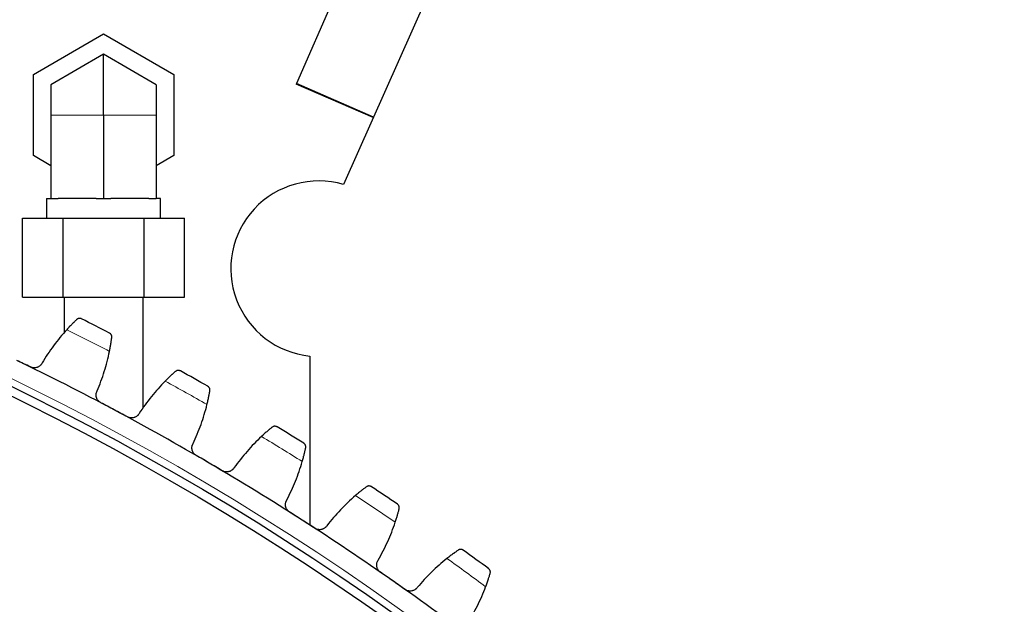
# Model space of a CAD drawing. Header units: inches. Extents: x 0 to 17820, y -10 to 12600.
# Tile 226 of 256: x 8388 to 8612, y 3952 to 4085. Entities that reach past the tile are written whole.
import ezdxf

# ---------------------------------------------------------------- set-up
doc = ezdxf.new("R2010")
doc.units = ezdxf.units.IN
doc.layers.add('1', color=7, linetype='Continuous', true_color=0xffffff)

msp = doc.modelspace()

# ---------------------------------------------------------------- linework, layer by layer
at = {"layer": '1', "color": 2, "linetype": 'Continuous', "lineweight": 25}
for p, q in [((8496.648, 4175.72), (8450.688, 4070.304)), ((8518.113, 4174.759), (8461.375, 4047.323)), ((8390.72, 4072.377), (8406.72, 4081.614)), ((8406.72, 4081.614), (8422.72, 4072.377)), ((8406.72, 4076.996), (8394.72, 4070.067)), ((8418.72, 4070.067), (8406.72, 4076.996)), ((8406.72, 4063.139), (8406.72, 4076.996)), ((8390.72, 4053.902), (8390.72, 4072.377)), ((8422.72, 4072.377), (8422.72, 4053.902)), ((8450.688, 4070.304), (8450.639, 4070.191)), ((8468.206, 4062.666), (8450.688, 4070.304)), ((8394.72, 4070.067), (8394.72, 4063.139)), ((8418.72, 4070.067), (8418.72, 4063.139)), ((8468.156, 4062.554), (8450.639, 4070.191)), ((8394.72, 4063.139), (8394.72, 4044.139)), ((8406.72, 4063.139), (8406.72, 4044.139)), ((8418.72, 4063.139), (8418.72, 4044.139)), ((8394.72, 4051.592), (8390.72, 4053.902)), ((8422.72, 4053.902), (8418.72, 4051.592)), ((8393.72, 4044.139), (8393.72, 4039.639)), ((8393.72, 4044.139), (8394.72, 4044.139)), ((8394.72, 4044.139), (8396.39, 4044.139)), ((8405.05, 4044.139), (8396.39, 4044.139)), ((8405.05, 4044.139), (8406.72, 4044.139)), ((8406.72, 4044.139), (8408.39, 4044.139)), ((8417.05, 4044.139), (8408.39, 4044.139)), ((8417.05, 4044.139), (8418.72, 4044.139)), ((8419.72, 4044.139), (8418.72, 4044.139)), ((8419.72, 4039.639), (8419.72, 4044.139)), ((8388.245, 4039.639), (8397.483, 4039.639)), ((8388.245, 4021.639), (8388.245, 4039.639)), ((8397.483, 4039.639), (8415.958, 4039.639)), ((8397.483, 4021.639), (8397.483, 4039.639)), ((8415.958, 4039.639), (8425.195, 4039.639)), ((8415.958, 4021.639), (8415.958, 4039.639)), ((8425.195, 4021.639), (8425.195, 4039.639)), ((8388.245, 4021.639), (8397.483, 4021.639)), ((8397.483, 4021.639), (8415.958, 4021.639)), ((8397.72, 4021.639), (8397.72, 4013.504)), ((8415.72, 3996.389), (8415.72, 4021.639)), ((8415.958, 4021.639), (8425.195, 4021.639)), ((8453.72, 4008.239), (8453.72, 3969.748))]:
    msp.add_line(p, q, dxfattribs=at)
at = {"layer": '1', "color": 110, "linetype": 'Continuous', "lineweight": 13}
for p, q in [((8406.72, 4063.139), (8394.72, 4063.139)), ((8418.72, 4063.139), (8406.72, 4063.139))]:
    msp.add_line(p, q, dxfattribs=at)
msp.add_circle((8116.72, 3448.139), 616.6, dxfattribs=at)
at = {"layer": '1', "color": 2, "linetype": 'Continuous', "lineweight": 25}
for radius in [615, 613]:
    msp.add_circle((8116.72, 3448.139), radius, dxfattribs=at)
for centre, radius, start, end in [((8455.72, 4028.139), 20, 73.57564, 264.26241), ((8116.72, 3448.139), 636, 62.7364, 63.37825), ((8116.72, 3448.139), 621, 61.910828, 64.203822), ((8116.72, 3448.139), 636, 60.443406, 61.085256), ((8116.72, 3448.139), 621, 59.617834, 61.910828), ((8116.72, 3448.139), 636, 58.150412, 58.792263), ((8116.72, 3448.139), 621, 57.324841, 59.617834), ((8116.72, 3448.139), 636, 55.857419, 56.499269), ((8116.72, 3448.139), 621, 55.031847, 57.324841), ((8116.72, 3448.139), 636, 53.564425, 54.206276), ((8116.72, 3448.139), 621, 52.738854, 55.031847)]:
    msp.add_arc(centre, radius, start, end, dxfattribs=at)
at = {"layer": '1', "color": 110, "linetype": 'Continuous', "lineweight": 13}
for start, end in [(62.562964, 63.551685), (60.269971, 61.258692), (57.976977, 58.965698), (55.683983, 56.672705), (53.39099, 54.379711)]:
    msp.add_arc((8116.72, 3448.139), 632.294, start, end, dxfattribs=at)
at = {"layer": '1', "color": 2, "linetype": 'Continuous', "lineweight": 25}
for points, knots in [([(8400.572, 4016.542), (8400.508, 4016.481), (8400.439, 4016.414), (8400.292, 4016.273), (8400.137, 4016.122), (8399.966, 4015.952), (8399.853, 4015.84), (8399.831, 4015.818), (8399.785, 4015.772), (8399.761, 4015.749), (8399.691, 4015.678), (8399.644, 4015.63), (8399.499, 4015.484), (8399.401, 4015.383), (8399.199, 4015.175), (8399.096, 4015.068), (8398.938, 4014.901), (8398.885, 4014.845), (8398.805, 4014.76), (8398.778, 4014.731), (8398.723, 4014.673), (8398.696, 4014.644), (8398.56, 4014.497), (8398.449, 4014.377), (8398.338, 4014.255)], [0, 0, 0, 0, 0.125, 0.125, 0.25, 0.375, 0.375, 0.40625, 0.40625, 0.4375, 0.4375, 0.5, 0.5, 0.625, 0.625, 0.75, 0.75, 0.8125, 0.8125, 0.84375, 0.84375, 0.875, 0.875, 1, 1, 1, 1]), ([(8401.711, 4016.713), (8401.709, 4016.714), (8401.708, 4016.714), (8401.706, 4016.716), (8401.704, 4016.716), (8401.7, 4016.718), (8401.692, 4016.722), (8401.673, 4016.731), (8401.635, 4016.748), (8401.602, 4016.76), (8401.535, 4016.783), (8401.489, 4016.794), (8401.348, 4016.82), (8401.251, 4016.824), (8401.103, 4016.808), (8401.054, 4016.798), (8400.979, 4016.778), (8400.954, 4016.771), (8400.904, 4016.753), (8400.879, 4016.743), (8400.805, 4016.71), (8400.756, 4016.683), (8400.662, 4016.621), (8400.616, 4016.584), (8400.572, 4016.542)], [0, 0, 0, 0, 0.0039063, 0.0039063, 0.0078125, 0.0078125, 0.015625, 0.03125, 0.0625, 0.125, 0.125, 0.25, 0.25, 0.5, 0.5, 0.625, 0.625, 0.6875, 0.6875, 0.75, 0.75, 0.875, 0.875, 1, 1, 1, 1]), ([(8408.595, 4012.464), (8408.603, 4012.524), (8408.606, 4012.583), (8408.601, 4012.695), (8408.594, 4012.75), (8408.572, 4012.854), (8408.557, 4012.905), (8408.52, 4013.001), (8408.498, 4013.047), (8408.448, 4013.134), (8408.421, 4013.175), (8408.361, 4013.252), (8408.328, 4013.287), (8408.259, 4013.353), (8408.222, 4013.384), (8408.164, 4013.425), (8408.135, 4013.444), (8408.099, 4013.465), (8408.08, 4013.475), (8408.073, 4013.48), (8408.067, 4013.482), (8408.065, 4013.484), (8408.062, 4013.485)], [0, 0, 0, 0, 0.125, 0.125, 0.25, 0.25, 0.375, 0.375, 0.5, 0.5, 0.625, 0.625, 0.75, 0.75, 0.875, 0.875, 0.9375, 0.96875, 0.984375, 0.9921875, 0.9921875, 1, 1, 1, 1]), ([(8408.065, 4009.311), (8408.098, 4009.473), (8408.129, 4009.632), (8408.189, 4009.944), (8408.247, 4010.25), (8408.299, 4010.544), (8408.336, 4010.759), (8408.348, 4010.83), (8408.366, 4010.936), (8408.372, 4010.971), (8408.383, 4011.04), (8408.389, 4011.074), (8408.416, 4011.243), (8408.458, 4011.503), (8408.493, 4011.741), (8408.527, 4011.968), (8408.542, 4012.076), (8408.56, 4012.204), (8408.563, 4012.229), (8408.57, 4012.278), (8408.58, 4012.351), (8408.589, 4012.42), (8408.595, 4012.464)], [0, 0, 0, 0, 0.125, 0.125, 0.25, 0.375, 0.375, 0.4375, 0.4375, 0.46875, 0.46875, 0.5, 0.5, 0.625, 0.75, 0.75, 0.875, 0.875, 0.90625, 0.90625, 0.9375, 1, 1, 1, 1]), ([(8392.719, 4006.674), (8392.662, 4006.559), (8392.594, 4006.45), (8392.479, 4006.298), (8392.438, 4006.249), (8392.372, 4006.178), (8392.35, 4006.155), (8392.304, 4006.11), (8392.28, 4006.088), (8392.159, 4005.981), (8392.056, 4005.905), (8391.89, 4005.807), (8391.833, 4005.776), (8391.744, 4005.735), (8391.714, 4005.722), (8391.654, 4005.697), (8391.623, 4005.685), (8391.47, 4005.631), (8391.344, 4005.6), (8391.182, 4005.577), (8391.15, 4005.573), (8391.084, 4005.566), (8391.051, 4005.564), (8390.952, 4005.559), (8390.886, 4005.56), (8390.69, 4005.57), (8390.56, 4005.59), (8390.399, 4005.631), (8390.366, 4005.64), (8390.303, 4005.66), (8390.271, 4005.67), (8390.177, 4005.705), (8390.116, 4005.731), (8390.056, 4005.76)], [0, 0, 0, 0, 0.125, 0.125, 0.1875, 0.1875, 0.21875, 0.21875, 0.25, 0.25, 0.375, 0.375, 0.4375, 0.4375, 0.46875, 0.46875, 0.5, 0.5, 0.625, 0.625, 0.65625, 0.65625, 0.6875, 0.6875, 0.75, 0.75, 0.875, 0.875, 0.90625, 0.90625, 0.9375, 0.9375, 1, 1, 1, 1]), ([(8423.086, 4004.73), (8423.019, 4004.671), (8422.948, 4004.608), (8422.796, 4004.472), (8422.635, 4004.328), (8422.457, 4004.165), (8422.34, 4004.058), (8422.317, 4004.036), (8422.269, 4003.992), (8422.245, 4003.97), (8422.172, 4003.902), (8422.122, 4003.856), (8421.972, 4003.716), (8421.87, 4003.619), (8421.66, 4003.419), (8421.553, 4003.316), (8421.388, 4003.156), (8421.333, 4003.102), (8421.249, 4003.02), (8421.221, 4002.992), (8421.164, 4002.936), (8421.136, 4002.908), (8420.994, 4002.767), (8420.879, 4002.652), (8420.762, 4002.534)], [0, 0, 0, 0, 0.125, 0.125, 0.25, 0.375, 0.375, 0.40625, 0.40625, 0.4375, 0.4375, 0.5, 0.5, 0.625, 0.625, 0.75, 0.75, 0.8125, 0.8125, 0.84375, 0.84375, 0.875, 0.875, 1, 1, 1, 1]), ([(8424.231, 4004.856), (8424.23, 4004.856), (8424.228, 4004.857), (8424.226, 4004.858), (8424.225, 4004.859), (8424.221, 4004.861), (8424.213, 4004.865), (8424.194, 4004.875), (8424.157, 4004.893), (8424.124, 4004.907), (8424.058, 4004.932), (8424.012, 4004.946), (8423.873, 4004.977), (8423.776, 4004.985), (8423.628, 4004.974), (8423.578, 4004.967), (8423.502, 4004.95), (8423.477, 4004.943), (8423.427, 4004.928), (8423.401, 4004.919), (8423.326, 4004.889), (8423.276, 4004.864), (8423.179, 4004.805), (8423.132, 4004.77), (8423.086, 4004.73)], [0, 0, 0, 0, 0.0039063, 0.0039063, 0.0078125, 0.0078125, 0.015625, 0.03125, 0.0625, 0.125, 0.125, 0.25, 0.25, 0.5, 0.5, 0.625, 0.625, 0.6875, 0.6875, 0.75, 0.75, 0.875, 0.875, 1, 1, 1, 1]), ([(8430.94, 4000.334), (8430.95, 4000.394), (8430.955, 4000.452), (8430.955, 4000.565), (8430.95, 4000.62), (8430.932, 4000.725), (8430.919, 4000.776), (8430.886, 4000.874), (8430.866, 4000.921), (8430.82, 4001.01), (8430.794, 4001.052), (8430.737, 4001.131), (8430.706, 4001.168), (8430.639, 4001.236), (8430.604, 4001.268), (8430.548, 4001.312), (8430.519, 4001.332), (8430.484, 4001.355), (8430.466, 4001.365), (8430.458, 4001.37), (8430.453, 4001.373), (8430.451, 4001.374), (8430.448, 4001.376)], [0, 0, 0, 0, 0.125, 0.125, 0.25, 0.25, 0.375, 0.375, 0.5, 0.5, 0.625, 0.625, 0.75, 0.75, 0.875, 0.875, 0.9375, 0.96875, 0.984375, 0.9921875, 0.9921875, 1, 1, 1, 1]), ([(8406.083, 3997.613), (8406.024, 3997.645), (8405.91, 3997.713), (8405.752, 3997.831), (8405.654, 3997.92), (8405.584, 3997.99), (8405.561, 3998.014), (8405.517, 3998.064), (8405.495, 3998.089), (8405.391, 3998.216), (8405.319, 3998.325), (8405.242, 3998.47), (8405.228, 3998.5), (8405.207, 3998.544), (8405.2, 3998.559), (8405.187, 3998.589), (8405.155, 3998.665), (8405.106, 3998.803), (8405.075, 3998.928), (8405.05, 3999.055), (8405.04, 3999.119), (8405.021, 3999.314), (8405.022, 3999.443), (8405.04, 3999.634), (8405.049, 3999.697), (8405.068, 3999.792), (8405.075, 3999.823), (8405.09, 3999.886), (8405.098, 3999.917), (8405.144, 4000.071), (8405.192, 4000.19), (8405.252, 4000.304)], [0, 0, 0, 0, 0.0625, 0.125, 0.1875, 0.1875, 0.21875, 0.21875, 0.25, 0.25, 0.375, 0.375, 0.40625, 0.40625, 0.421875, 0.421875, 0.4375, 0.5, 0.5625, 0.5625, 0.625, 0.625, 0.75, 0.75, 0.8125, 0.8125, 0.84375, 0.84375, 0.875, 0.875, 1, 1, 1, 1]), ([(8430.284, 3997.206), (8430.323, 3997.366), (8430.361, 3997.524), (8430.433, 3997.833), (8430.503, 3998.136), (8430.567, 3998.427), (8430.613, 3998.641), (8430.628, 3998.712), (8430.65, 3998.817), (8430.657, 3998.851), (8430.671, 3998.92), (8430.678, 3998.954), (8430.712, 3999.122), (8430.764, 3999.38), (8430.809, 3999.616), (8430.852, 3999.842), (8430.871, 3999.949), (8430.894, 4000.076), (8430.899, 4000.101), (8430.908, 4000.15), (8430.92, 4000.222), (8430.932, 4000.291), (8430.94, 4000.334)], [0, 0, 0, 0, 0.125, 0.125, 0.25, 0.375, 0.375, 0.4375, 0.4375, 0.46875, 0.46875, 0.5, 0.5, 0.625, 0.75, 0.75, 0.875, 0.875, 0.90625, 0.90625, 0.9375, 1, 1, 1, 1]), ([(8414.845, 3995.184), (8414.783, 3995.071), (8414.711, 3994.965), (8414.59, 3994.818), (8414.547, 3994.771), (8414.478, 3994.703), (8414.455, 3994.681), (8414.407, 3994.637), (8414.383, 3994.616), (8414.258, 3994.514), (8414.151, 3994.442), (8413.981, 3994.351), (8413.923, 3994.323), (8413.833, 3994.285), (8413.802, 3994.273), (8413.741, 3994.251), (8413.71, 3994.24), (8413.555, 3994.192), (8413.428, 3994.166), (8413.265, 3994.149), (8413.233, 3994.146), (8413.167, 3994.143), (8413.134, 3994.142), (8413.035, 3994.141), (8412.969, 3994.144), (8412.773, 3994.162), (8412.644, 3994.187), (8412.484, 3994.235), (8412.453, 3994.245), (8412.39, 3994.267), (8412.359, 3994.279), (8412.266, 3994.317), (8412.206, 3994.346), (8412.147, 3994.377)], [0, 0, 0, 0, 0.125, 0.125, 0.1875, 0.1875, 0.21875, 0.21875, 0.25, 0.25, 0.375, 0.375, 0.4375, 0.4375, 0.46875, 0.46875, 0.5, 0.5, 0.625, 0.625, 0.65625, 0.65625, 0.6875, 0.6875, 0.75, 0.75, 0.875, 0.875, 0.90625, 0.90625, 0.9375, 0.9375, 1, 1, 1, 1]), ([(8445.11, 3992.027), (8445.041, 3991.971), (8444.967, 3991.91), (8444.81, 3991.781), (8444.643, 3991.643), (8444.458, 3991.488), (8444.337, 3991.385), (8444.313, 3991.364), (8444.264, 3991.322), (8444.239, 3991.301), (8444.163, 3991.236), (8444.112, 3991.192), (8443.956, 3991.058), (8443.85, 3990.965), (8443.632, 3990.774), (8443.521, 3990.675), (8443.35, 3990.522), (8443.293, 3990.47), (8443.206, 3990.391), (8443.177, 3990.365), (8443.118, 3990.312), (8443.088, 3990.285), (8442.94, 3990.149), (8442.821, 3990.039), (8442.7, 3989.926)], [0, 0, 0, 0, 0.125, 0.125, 0.25, 0.375, 0.375, 0.40625, 0.40625, 0.4375, 0.4375, 0.5, 0.5, 0.625, 0.625, 0.75, 0.75, 0.8125, 0.8125, 0.84375, 0.84375, 0.875, 0.875, 1, 1, 1, 1]), ([(8446.259, 3992.106), (8446.258, 3992.107), (8446.256, 3992.108), (8446.254, 3992.109), (8446.252, 3992.11), (8446.249, 3992.112), (8446.241, 3992.117), (8446.223, 3992.127), (8446.186, 3992.147), (8446.154, 3992.162), (8446.089, 3992.19), (8446.044, 3992.205), (8445.906, 3992.242), (8445.81, 3992.254), (8445.661, 3992.249), (8445.611, 3992.244), (8445.535, 3992.23), (8445.509, 3992.224), (8445.458, 3992.211), (8445.432, 3992.203), (8445.356, 3992.176), (8445.305, 3992.153), (8445.206, 3992.098), (8445.157, 3992.065), (8445.11, 3992.027)], [0, 0, 0, 0, 0.0039062, 0.0039062, 0.0078125, 0.0078125, 0.015625, 0.03125, 0.0625, 0.125, 0.125, 0.25, 0.25, 0.5, 0.5, 0.625, 0.625, 0.6875, 0.6875, 0.75, 0.75, 0.875, 0.875, 1, 1, 1, 1]), ([(8427.836, 3985.596), (8427.778, 3985.63), (8427.667, 3985.703), (8427.513, 3985.827), (8427.419, 3985.919), (8427.352, 3985.993), (8427.33, 3986.018), (8427.288, 3986.069), (8427.267, 3986.095), (8427.168, 3986.226), (8427.101, 3986.338), (8427.03, 3986.486), (8427.016, 3986.516), (8426.997, 3986.561), (8426.991, 3986.577), (8426.979, 3986.607), (8426.95, 3986.684), (8426.907, 3986.824), (8426.881, 3986.95), (8426.861, 3987.078), (8426.854, 3987.143), (8426.843, 3987.338), (8426.848, 3987.466), (8426.874, 3987.656), (8426.886, 3987.719), (8426.908, 3987.813), (8426.916, 3987.844), (8426.934, 3987.907), (8426.944, 3987.937), (8426.996, 3988.089), (8427.049, 3988.206), (8427.113, 3988.318)], [0, 0, 0, 0, 0.0625, 0.125, 0.1875, 0.1875, 0.21875, 0.21875, 0.25, 0.25, 0.375, 0.375, 0.40625, 0.40625, 0.421875, 0.421875, 0.4375, 0.5, 0.5625, 0.5625, 0.625, 0.625, 0.75, 0.75, 0.8125, 0.8125, 0.84375, 0.84375, 0.875, 0.875, 1, 1, 1, 1]), ([(8452, 3984.22), (8452.046, 3984.379), (8452.09, 3984.535), (8452.175, 3984.841), (8452.257, 3985.141), (8452.332, 3985.43), (8452.387, 3985.642), (8452.405, 3985.712), (8452.431, 3985.815), (8452.439, 3985.85), (8452.456, 3985.918), (8452.464, 3985.951), (8452.506, 3986.118), (8452.567, 3986.373), (8452.622, 3986.608), (8452.673, 3986.832), (8452.697, 3986.938), (8452.725, 3987.064), (8452.731, 3987.089), (8452.742, 3987.137), (8452.757, 3987.209), (8452.772, 3987.277), (8452.782, 3987.32)], [0, 0, 0, 0, 0.125, 0.125, 0.25, 0.375, 0.375, 0.4375, 0.4375, 0.46875, 0.46875, 0.5, 0.5, 0.625, 0.75, 0.75, 0.875, 0.875, 0.90625, 0.90625, 0.9375, 1, 1, 1, 1]), ([(8452.782, 3987.32), (8452.794, 3987.38), (8452.801, 3987.438), (8452.805, 3987.551), (8452.803, 3987.605), (8452.789, 3987.711), (8452.778, 3987.763), (8452.749, 3987.862), (8452.731, 3987.909), (8452.689, 3988), (8452.664, 3988.043), (8452.611, 3988.124), (8452.581, 3988.162), (8452.517, 3988.234), (8452.483, 3988.267), (8452.429, 3988.313), (8452.401, 3988.334), (8452.367, 3988.358), (8452.349, 3988.37), (8452.342, 3988.374), (8452.337, 3988.378), (8452.334, 3988.379), (8452.332, 3988.381)], [0, 0, 0, 0, 0.125, 0.125, 0.25, 0.25, 0.375, 0.375, 0.5, 0.5, 0.625, 0.625, 0.75, 0.75, 0.875, 0.875, 0.9375, 0.96875, 0.984375, 0.9921875, 0.9921875, 1, 1, 1, 1]), ([(8436.493, 3982.819), (8436.427, 3982.708), (8436.351, 3982.605), (8436.223, 3982.463), (8436.179, 3982.417), (8436.108, 3982.352), (8436.084, 3982.331), (8436.034, 3982.289), (8436.009, 3982.269), (8435.88, 3982.172), (8435.771, 3982.105), (8435.597, 3982.02), (8435.538, 3981.994), (8435.446, 3981.96), (8435.415, 3981.95), (8435.353, 3981.93), (8435.322, 3981.921), (8435.165, 3981.879), (8435.037, 3981.858), (8434.874, 3981.847), (8434.841, 3981.846), (8434.775, 3981.845), (8434.742, 3981.845), (8434.643, 3981.849), (8434.577, 3981.854), (8434.382, 3981.88), (8434.254, 3981.91), (8434.097, 3981.964), (8434.065, 3981.976), (8434.003, 3982), (8433.973, 3982.014), (8433.882, 3982.055), (8433.823, 3982.086), (8433.765, 3982.12)], [0, 0, 0, 0, 0.125, 0.125, 0.1875, 0.1875, 0.21875, 0.21875, 0.25, 0.25, 0.375, 0.375, 0.4375, 0.4375, 0.46875, 0.46875, 0.5, 0.5, 0.625, 0.625, 0.65625, 0.65625, 0.6875, 0.6875, 0.75, 0.75, 0.875, 0.875, 0.90625, 0.90625, 0.9375, 0.9375, 1, 1, 1, 1]), ([(8466.608, 3978.453), (8466.536, 3978.399), (8466.46, 3978.342), (8466.298, 3978.219), (8466.126, 3978.088), (8465.935, 3977.94), (8465.81, 3977.842), (8465.785, 3977.822), (8465.734, 3977.782), (8465.708, 3977.762), (8465.63, 3977.7), (8465.577, 3977.658), (8465.416, 3977.53), (8465.306, 3977.442), (8465.081, 3977.26), (8464.966, 3977.166), (8464.789, 3977.02), (8464.73, 3976.97), (8464.64, 3976.895), (8464.609, 3976.869), (8464.549, 3976.818), (8464.518, 3976.793), (8464.365, 3976.663), (8464.241, 3976.558), (8464.116, 3976.45)], [0, 0, 0, 0, 0.125, 0.125, 0.25, 0.375, 0.375, 0.40625, 0.40625, 0.4375, 0.4375, 0.5, 0.5, 0.625, 0.625, 0.75, 0.75, 0.8125, 0.8125, 0.84375, 0.84375, 0.875, 0.875, 1, 1, 1, 1]), ([(8467.759, 3978.486), (8467.758, 3978.487), (8467.756, 3978.488), (8467.754, 3978.489), (8467.753, 3978.49), (8467.749, 3978.493), (8467.741, 3978.497), (8467.724, 3978.508), (8467.688, 3978.529), (8467.656, 3978.546), (8467.592, 3978.576), (8467.548, 3978.593), (8467.412, 3978.636), (8467.316, 3978.651), (8467.167, 3978.653), (8467.117, 3978.649), (8467.04, 3978.639), (8467.014, 3978.634), (8466.963, 3978.622), (8466.937, 3978.615), (8466.859, 3978.591), (8466.808, 3978.571), (8466.706, 3978.52), (8466.656, 3978.489), (8466.608, 3978.453)], [0, 0, 0, 0, 0.0039062, 0.0039062, 0.0078125, 0.0078125, 0.015625, 0.03125, 0.0625, 0.125, 0.125, 0.25, 0.25, 0.5, 0.5, 0.625, 0.625, 0.6875, 0.6875, 0.75, 0.75, 0.875, 0.875, 1, 1, 1, 1]), ([(8449.09, 3972.718), (8449.034, 3972.754), (8448.926, 3972.831), (8448.777, 3972.962), (8448.687, 3973.058), (8448.623, 3973.134), (8448.602, 3973.16), (8448.561, 3973.212), (8448.542, 3973.239), (8448.448, 3973.375), (8448.385, 3973.489), (8448.32, 3973.639), (8448.308, 3973.67), (8448.291, 3973.716), (8448.285, 3973.732), (8448.274, 3973.763), (8448.249, 3973.841), (8448.211, 3973.982), (8448.19, 3974.11), (8448.175, 3974.238), (8448.171, 3974.303), (8448.168, 3974.498), (8448.178, 3974.626), (8448.212, 3974.815), (8448.226, 3974.878), (8448.252, 3974.971), (8448.261, 3975.001), (8448.282, 3975.063), (8448.293, 3975.093), (8448.351, 3975.243), (8448.408, 3975.358), (8448.477, 3975.467)], [0, 0, 0, 0, 0.0625, 0.125, 0.1875, 0.1875, 0.21875, 0.21875, 0.25, 0.25, 0.375, 0.375, 0.40625, 0.40625, 0.421875, 0.421875, 0.4375, 0.5, 0.5625, 0.5625, 0.625, 0.625, 0.75, 0.75, 0.8125, 0.8125, 0.84375, 0.84375, 0.875, 0.875, 1, 1, 1, 1]), ([(8474.085, 3973.443), (8474.1, 3973.502), (8474.109, 3973.559), (8474.118, 3973.672), (8474.117, 3973.727), (8474.108, 3973.833), (8474.099, 3973.885), (8474.074, 3973.985), (8474.058, 3974.033), (8474.019, 3974.126), (8473.997, 3974.17), (8473.946, 3974.253), (8473.918, 3974.292), (8473.857, 3974.366), (8473.825, 3974.401), (8473.772, 3974.448), (8473.745, 3974.471), (8473.712, 3974.497), (8473.695, 3974.509), (8473.688, 3974.514), (8473.683, 3974.517), (8473.68, 3974.519), (8473.678, 3974.52)], [0, 0, 0, 0, 0.125, 0.125, 0.25, 0.25, 0.375, 0.375, 0.5, 0.5, 0.625, 0.625, 0.75, 0.75, 0.875, 0.875, 0.9375, 0.96875, 0.984375, 0.9921875, 0.9921875, 1, 1, 1, 1]), ([(8473.18, 3970.377), (8473.233, 3970.534), (8473.283, 3970.688), (8473.38, 3970.99), (8473.474, 3971.287), (8473.56, 3971.572), (8473.623, 3971.782), (8473.644, 3971.851), (8473.674, 3971.953), (8473.684, 3971.987), (8473.704, 3972.054), (8473.713, 3972.088), (8473.761, 3972.252), (8473.833, 3972.505), (8473.897, 3972.737), (8473.957, 3972.959), (8473.986, 3973.064), (8474.019, 3973.189), (8474.025, 3973.213), (8474.038, 3973.262), (8474.056, 3973.333), (8474.074, 3973.4), (8474.085, 3973.443)], [0, 0, 0, 0, 0.125, 0.125, 0.25, 0.375, 0.375, 0.4375, 0.4375, 0.46875, 0.46875, 0.5, 0.5, 0.625, 0.75, 0.75, 0.875, 0.875, 0.90625, 0.90625, 0.9375, 1, 1, 1, 1]), ([(8457.629, 3969.596), (8457.559, 3969.488), (8457.479, 3969.389), (8457.346, 3969.252), (8457.299, 3969.208), (8457.226, 3969.146), (8457.201, 3969.125), (8457.149, 3969.086), (8457.123, 3969.067), (8456.991, 3968.975), (8456.879, 3968.912), (8456.702, 3968.834), (8456.642, 3968.811), (8456.549, 3968.781), (8456.518, 3968.771), (8456.455, 3968.754), (8456.423, 3968.746), (8456.264, 3968.711), (8456.136, 3968.695), (8455.972, 3968.691), (8455.939, 3968.691), (8455.874, 3968.692), (8455.84, 3968.694), (8455.742, 3968.701), (8455.676, 3968.709), (8455.482, 3968.743), (8455.356, 3968.778), (8455.201, 3968.838), (8455.17, 3968.851), (8455.109, 3968.879), (8455.079, 3968.893), (8454.99, 3968.938), (8454.932, 3968.971), (8454.876, 3969.007)], [0, 0, 0, 0, 0.125, 0.125, 0.1875, 0.1875, 0.21875, 0.21875, 0.25, 0.25, 0.375, 0.375, 0.4375, 0.4375, 0.46875, 0.46875, 0.5, 0.5, 0.625, 0.625, 0.65625, 0.65625, 0.6875, 0.6875, 0.75, 0.75, 0.875, 0.875, 0.90625, 0.90625, 0.9375, 0.9375, 1, 1, 1, 1]), ([(8487.545, 3964.029), (8487.472, 3963.979), (8487.393, 3963.924), (8487.226, 3963.808), (8487.049, 3963.684), (8486.853, 3963.544), (8486.724, 3963.451), (8486.698, 3963.432), (8486.645, 3963.394), (8486.619, 3963.375), (8486.538, 3963.316), (8486.483, 3963.277), (8486.318, 3963.155), (8486.204, 3963.072), (8485.972, 3962.898), (8485.853, 3962.809), (8485.671, 3962.67), (8485.61, 3962.623), (8485.516, 3962.551), (8485.485, 3962.527), (8485.422, 3962.479), (8485.391, 3962.454), (8485.232, 3962.331), (8485.104, 3962.23), (8484.975, 3962.128)], [0, 0, 0, 0, 0.125, 0.125, 0.25, 0.375, 0.375, 0.40625, 0.40625, 0.4375, 0.4375, 0.5, 0.5, 0.625, 0.625, 0.75, 0.75, 0.8125, 0.8125, 0.84375, 0.84375, 0.875, 0.875, 1, 1, 1, 1]), ([(8488.697, 3964.017), (8488.696, 3964.017), (8488.694, 3964.018), (8488.692, 3964.02), (8488.691, 3964.021), (8488.687, 3964.023), (8488.68, 3964.029), (8488.663, 3964.04), (8488.628, 3964.063), (8488.597, 3964.08), (8488.534, 3964.113), (8488.49, 3964.132), (8488.356, 3964.18), (8488.261, 3964.199), (8488.112, 3964.207), (8488.062, 3964.205), (8487.985, 3964.198), (8487.959, 3964.194), (8487.907, 3964.185), (8487.881, 3964.179), (8487.802, 3964.158), (8487.75, 3964.139), (8487.646, 3964.092), (8487.595, 3964.064), (8487.545, 3964.029)], [0, 0, 0, 0, 0.0039062, 0.0039062, 0.0078125, 0.0078125, 0.015625, 0.03125, 0.0625, 0.125, 0.125, 0.25, 0.25, 0.5, 0.5, 0.625, 0.625, 0.6875, 0.6875, 0.75, 0.75, 0.875, 0.875, 1, 1, 1, 1]), ([(8469.812, 3959), (8469.757, 3959.039), (8469.652, 3959.12), (8469.509, 3959.256), (8469.423, 3959.356), (8469.362, 3959.434), (8469.342, 3959.461), (8469.304, 3959.515), (8469.285, 3959.543), (8469.197, 3959.682), (8469.139, 3959.799), (8469.08, 3959.951), (8469.069, 3959.982), (8469.053, 3960.029), (8469.048, 3960.045), (8469.039, 3960.076), (8469.016, 3960.155), (8468.984, 3960.298), (8468.969, 3960.426), (8468.959, 3960.555), (8468.957, 3960.62), (8468.962, 3960.816), (8468.977, 3960.943), (8469.019, 3961.131), (8469.035, 3961.193), (8469.065, 3961.284), (8469.076, 3961.315), (8469.098, 3961.375), (8469.11, 3961.405), (8469.174, 3961.553), (8469.236, 3961.665), (8469.309, 3961.771)], [0, 0, 0, 0, 0.0625, 0.125, 0.1875, 0.1875, 0.21875, 0.21875, 0.25, 0.25, 0.375, 0.375, 0.40625, 0.40625, 0.421875, 0.421875, 0.4375, 0.5, 0.5625, 0.5625, 0.625, 0.625, 0.75, 0.75, 0.8125, 0.8125, 0.84375, 0.84375, 0.875, 0.875, 1, 1, 1, 1]), ([(8493.789, 3955.697), (8493.848, 3955.851), (8493.904, 3956.003), (8494.013, 3956.301), (8494.119, 3956.594), (8494.217, 3956.876), (8494.288, 3957.083), (8494.312, 3957.151), (8494.346, 3957.252), (8494.357, 3957.286), (8494.379, 3957.352), (8494.39, 3957.385), (8494.445, 3957.548), (8494.527, 3957.798), (8494.6, 3958.027), (8494.669, 3958.246), (8494.702, 3958.35), (8494.739, 3958.473), (8494.747, 3958.497), (8494.762, 3958.545), (8494.783, 3958.615), (8494.803, 3958.682), (8494.816, 3958.724)], [0, 0, 0, 0, 0.125, 0.125, 0.25, 0.375, 0.375, 0.4375, 0.4375, 0.46875, 0.46875, 0.5, 0.5, 0.625, 0.75, 0.75, 0.875, 0.875, 0.90625, 0.90625, 0.9375, 1, 1, 1, 1]), ([(8494.816, 3958.724), (8494.833, 3958.783), (8494.845, 3958.84), (8494.858, 3958.952), (8494.86, 3959.007), (8494.855, 3959.114), (8494.848, 3959.166), (8494.827, 3959.266), (8494.813, 3959.315), (8494.778, 3959.409), (8494.757, 3959.454), (8494.71, 3959.539), (8494.683, 3959.58), (8494.626, 3959.656), (8494.594, 3959.692), (8494.543, 3959.742), (8494.517, 3959.766), (8494.485, 3959.792), (8494.469, 3959.805), (8494.462, 3959.81), (8494.457, 3959.814), (8494.455, 3959.815), (8494.452, 3959.817)], [0, 0, 0, 0, 0.125, 0.125, 0.25, 0.25, 0.375, 0.375, 0.5, 0.5, 0.625, 0.625, 0.75, 0.75, 0.875, 0.875, 0.9375, 0.96875, 0.984375, 0.9921875, 0.9921875, 1, 1, 1, 1]), ([(8478.22, 3955.539), (8478.145, 3955.434), (8478.061, 3955.338), (8477.922, 3955.206), (8477.874, 3955.164), (8477.798, 3955.105), (8477.772, 3955.086), (8477.72, 3955.048), (8477.693, 3955.03), (8477.557, 3954.944), (8477.442, 3954.886), (8477.263, 3954.815), (8477.202, 3954.794), (8477.107, 3954.767), (8477.076, 3954.759), (8477.012, 3954.744), (8476.98, 3954.738), (8476.82, 3954.709), (8476.691, 3954.698), (8476.528, 3954.701), (8476.495, 3954.702), (8476.429, 3954.706), (8476.396, 3954.709), (8476.298, 3954.72), (8476.233, 3954.731), (8476.04, 3954.773), (8475.915, 3954.813), (8475.763, 3954.879), (8475.732, 3954.893), (8475.673, 3954.923), (8475.643, 3954.938), (8475.556, 3954.987), (8475.499, 3955.023), (8475.445, 3955.061)], [0, 0, 0, 0, 0.125, 0.125, 0.1875, 0.1875, 0.21875, 0.21875, 0.25, 0.25, 0.375, 0.375, 0.4375, 0.4375, 0.46875, 0.46875, 0.5, 0.5, 0.625, 0.625, 0.65625, 0.65625, 0.6875, 0.6875, 0.75, 0.75, 0.875, 0.875, 0.90625, 0.90625, 0.9375, 0.9375, 1, 1, 1, 1])]:
    msp.add_open_spline(points, degree=3, knots=knots, dxfattribs=at)
for points in [[(8398.338, 4014.255), (8397.805, 4013.67), (8396.771, 4012.477), (8395.318, 4010.617), (8393.962, 4008.687), (8393.122, 4007.353), (8392.719, 4006.674)], [(8405.252, 4000.304), (8405.563, 4001.03), (8406.145, 4002.494), (8406.905, 4004.728), (8407.552, 4006.998), (8407.906, 4008.536), (8408.065, 4009.311)], [(8390.056, 4005.76), (8389.024, 4006.258), (8387.993, 4006.757), (8386.961, 4007.255)], [(8420.762, 4002.534), (8420.206, 4001.972), (8419.126, 4000.821), (8417.6, 3999.02), (8416.167, 3997.145), (8415.275, 3995.846), (8414.845, 3995.184)], [(8409.115, 3995.995), (8408.104, 3996.535), (8407.094, 3997.074), (8406.083, 3997.613)], [(8427.113, 3988.318), (8427.452, 3989.031), (8428.093, 3990.471), (8428.942, 3992.672), (8429.679, 3994.914), (8430.095, 3996.437), (8430.284, 3997.206)], [(8412.147, 3994.377), (8411.136, 3994.916), (8410.126, 3995.456), (8409.115, 3995.995)], [(8442.7, 3989.926), (8442.122, 3989.386), (8440.996, 3988.279), (8439.399, 3986.541), (8437.893, 3984.725), (8436.95, 3983.463), (8436.493, 3982.819)], [(8430.8, 3983.858), (8429.812, 3984.437), (8428.824, 3985.017), (8427.836, 3985.596)], [(8433.765, 3982.12), (8432.777, 3982.699), (8431.789, 3983.279), (8430.8, 3983.858)], [(8448.477, 3975.467), (8448.844, 3976.165), (8449.542, 3977.578), (8450.478, 3979.744), (8451.304, 3981.955), (8451.781, 3983.46), (8452, 3984.22)], [(8464.116, 3976.45), (8463.516, 3975.933), (8462.347, 3974.872), (8460.682, 3973.199), (8459.104, 3971.445), (8458.111, 3970.222), (8457.629, 3969.596)], [(8451.983, 3970.863), (8451.018, 3971.481), (8450.054, 3972.1), (8449.09, 3972.718)], [(8454.876, 3969.007), (8453.911, 3969.626), (8452.947, 3970.244), (8451.983, 3970.863)], [(8469.309, 3961.771), (8469.705, 3962.455), (8470.458, 3963.838), (8471.48, 3965.965), (8472.394, 3968.141), (8472.931, 3969.626), (8473.18, 3970.377)], [(8484.975, 3962.128), (8484.356, 3961.635), (8483.145, 3960.622), (8481.414, 3959.017), (8479.767, 3957.328), (8478.726, 3956.145), (8478.22, 3955.539)], [(8472.628, 3957.031), (8471.69, 3957.687), (8470.751, 3958.344), (8469.812, 3959)], [(8475.445, 3955.061), (8474.506, 3955.717), (8473.567, 3956.374), (8472.628, 3957.031)], [(8489.577, 3947.253), (8489.999, 3947.92), (8490.808, 3949.273), (8491.914, 3951.356), (8492.914, 3953.494), (8493.51, 3954.956), (8493.789, 3955.697)]]:
    msp.add_open_spline(points, degree=3, dxfattribs=at)

doc.saveas('drawing.dxf')
